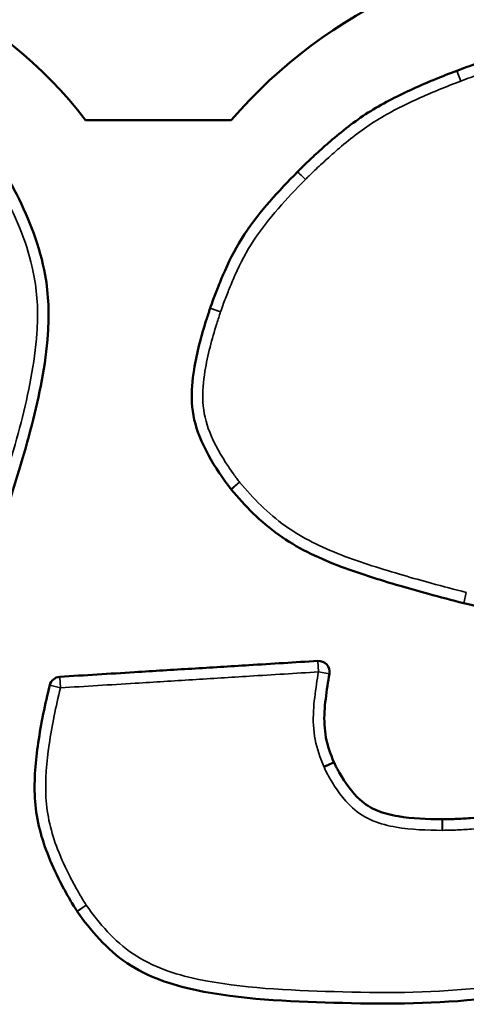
# Model space of a CAD drawing. Header units: inches. Extents: x 1.3 to 22.7, y 0.2 to 18.2.
# Tile 49 of 65: x 20.308 to 20.434, y 3.088 to 3.366. Entities that reach past the tile are written whole.
import ezdxf

# ---------------------------------------------------------------- set-up
doc = ezdxf.new("R2010")
doc.units = ezdxf.units.IN
doc.header["$LTSCALE"] = 0.8333333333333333
doc.header["$MEASUREMENT"] = 0
doc.layers.add('Visible (ANSI)', color=7, linetype='Continuous', lineweight=50)
doc.layers.add('Visible Narrow (ANSI)', color=7, linetype='Continuous', lineweight=35)

msp = doc.modelspace()

# ---------------------------------------------------------------- linework, layer by layer
at = {"layer": 'Visible (ANSI)'}
msp.add_line((20.3266682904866, 3.337545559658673), (20.36786938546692, 3.337545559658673), dxfattribs=at)
for centre, radius, start, end in [((20.22591378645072, 3.259627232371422), 0.1273685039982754, 37.7165139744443, 90), ((20.47613702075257, 3.243733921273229), 0.1432567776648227, 90, 139.091755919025), ((20.43278654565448, 3.348559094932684), 0.0031250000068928, 110.6728653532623, 111.1138366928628), ((20.38884754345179, 3.320730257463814), 0.0031249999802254, 135.3323043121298, 135.6277894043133), ((20.36486366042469, 3.283346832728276), 0.0031250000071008, 161.34774788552, 161.8115697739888), ((20.37024272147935, 3.235170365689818), 0.0031249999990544, 218.8782503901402, 220.0326716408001), ((20.4343547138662, 3.204049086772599), 0.0031249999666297, 256.212671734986, 256.4973583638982), ((20.39254532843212, 3.181562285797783), 0.003125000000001, 350.2260620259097, 93.52361976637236), ((20.31955965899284, 3.177068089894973), 0.0031250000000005, 93.523619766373, 166.4145844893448), ((20.32686642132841, 3.115652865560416), 0.0031249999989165, 213.2134805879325, 215.2469867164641)]:
    msp.add_arc(centre, radius, start, end, dxfattribs=at)
for points, knots in [([(20.57092470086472, 3.343012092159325), (20.56661307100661, 3.346866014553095), (20.56171540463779, 3.350763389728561), (20.55066655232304, 3.356467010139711), (20.54455169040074, 3.358260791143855), (20.52653056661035, 3.36137178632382), (20.51478178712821, 3.361683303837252), (20.50296421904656, 3.361847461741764), (20.49096980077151, 3.362014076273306), (20.47899913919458, 3.36183445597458), (20.46156535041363, 3.359840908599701), (20.45618469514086, 3.358863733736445), (20.44848836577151, 3.356916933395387), (20.44604672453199, 3.356228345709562), (20.44156687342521, 3.354875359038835), (20.4395169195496, 3.354220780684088), (20.43554315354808, 3.352885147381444), (20.43356530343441, 3.3521930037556), (20.43168332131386, 3.351482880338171)], [-0.5757664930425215, -0.5757664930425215, -0.5757664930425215, -0.5757664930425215, -0.5052885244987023, -0.5052885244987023, -0.433024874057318, -0.433024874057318, -0.2901090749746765, -0.2901090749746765, -0.2901090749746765, -0.1450545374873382, -0.1450545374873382, -0.0807529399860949, -0.0807529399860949, -0.0504092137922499, -0.0504092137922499, -0.0245690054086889, -0.0245690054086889, -4.88546509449e-05, -4.88546509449e-05, -4.88546509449e-05, -4.88546509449e-05]), ([(20.43166085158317, 3.351474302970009), (20.42757312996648, 3.349895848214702), (20.42340209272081, 3.348224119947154), (20.41523606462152, 3.344522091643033), (20.4111941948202, 3.342488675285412), (20.40731048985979, 3.340080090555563), (20.40345186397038, 3.337687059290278), (20.39983891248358, 3.334901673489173), (20.39504608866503, 3.330815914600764), (20.39368256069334, 3.329608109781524), (20.39116353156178, 3.327309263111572), (20.39000470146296, 3.326223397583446), (20.38811259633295, 3.324403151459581), (20.38734012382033, 3.323650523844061), (20.38662505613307, 3.322927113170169)], [-0.213142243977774, -0.213142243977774, -0.213142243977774, -0.213142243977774, -0.1597206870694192, -0.1597206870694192, -0.1062502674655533, -0.1062502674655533, -0.1062502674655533, -0.0531251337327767, -0.0531251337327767, -0.0314018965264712, -0.0314018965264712, -0.0124301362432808, -0.0124301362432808, -3.2679420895e-05, -3.2679420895e-05, -3.2679420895e-05, -3.2679420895e-05]), ([(20.30401197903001, 3.226396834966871), (20.30668240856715, 3.234550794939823), (20.30927659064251, 3.242826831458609), (20.31358492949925, 3.259679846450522), (20.31539832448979, 3.268231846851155), (20.31601535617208, 3.277063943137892), (20.31639510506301, 3.2824996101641), (20.31624939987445, 3.288158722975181), (20.31375882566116, 3.301842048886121), (20.3107644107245, 3.309343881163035), (20.30629931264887, 3.318293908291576), (20.30536518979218, 3.320053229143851), (20.30392409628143, 3.322603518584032), (20.30345200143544, 3.323415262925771), (20.30255674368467, 3.324902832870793), (20.30210514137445, 3.325636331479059), (20.30168279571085, 3.326280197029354)], [-0.4116766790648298, -0.4116766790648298, -0.4116766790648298, -0.4116766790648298, -0.3070687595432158, -0.3070687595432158, -0.2029353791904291, -0.2029353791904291, -0.2029353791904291, -0.1388470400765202, -0.1388470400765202, -0.0441318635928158, -0.0441318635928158, -0.0205532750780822, -0.0205532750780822, -0.0094690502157, -0.0094690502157, -0.0001064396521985, -0.0001064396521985, -0.0001064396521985, -0.0001064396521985]), ([(20.38661375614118, 3.322915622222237), (20.38398827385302, 3.320231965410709), (20.3813209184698, 3.317436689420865), (20.37625437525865, 3.311627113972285), (20.3738136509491, 3.308592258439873), (20.37163419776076, 3.30529571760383), (20.36947748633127, 3.302033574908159), (20.36767076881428, 3.298526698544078), (20.36545144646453, 3.293554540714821), (20.36483238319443, 3.292083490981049), (20.36373674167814, 3.289353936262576), (20.36325375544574, 3.288098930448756), (20.36248678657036, 3.286017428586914), (20.36217527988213, 3.285153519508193), (20.36190279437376, 3.284346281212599)], [-0.1822269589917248, -0.1822269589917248, -0.1822269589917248, -0.1822269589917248, -0.1364557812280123, -0.1364557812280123, -0.0906518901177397, -0.0906518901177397, -0.0906518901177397, -0.0453259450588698, -0.0453259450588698, -0.0264073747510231, -0.0264073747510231, -0.0104305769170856, -0.0104305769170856, -5.11452765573e-05, -5.11452765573e-05, -5.11452765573e-05, -5.11452765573e-05]), ([(20.36189480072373, 3.284322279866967), (20.3615310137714, 3.28321506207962), (20.36116294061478, 3.28209516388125), (20.35938021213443, 3.276436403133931), (20.35813171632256, 3.271856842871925), (20.35686326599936, 3.264001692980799), (20.35656791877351, 3.260883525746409), (20.35674154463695, 3.257679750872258), (20.3569151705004, 3.254475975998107), (20.35768873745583, 3.251140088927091), (20.36037867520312, 3.244422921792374), (20.36230742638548, 3.241085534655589), (20.36492804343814, 3.237137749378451), (20.3654258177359, 3.236415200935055), (20.36626055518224, 3.235247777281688), (20.36659094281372, 3.234796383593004), (20.36720982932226, 3.233973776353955), (20.36752845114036, 3.233558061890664), (20.3678099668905, 3.233208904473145)], [-0.2086073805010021, -0.2086073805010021, -0.2086073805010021, -0.2086073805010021, -0.1943993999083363, -0.1943993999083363, -0.1379070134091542, -0.1379070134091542, -0.1025992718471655, -0.1025992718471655, -0.1025992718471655, -0.0672915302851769, -0.0672915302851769, -0.0222873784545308, -0.0222873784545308, -0.0120514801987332, -0.0120514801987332, -0.0055501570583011, -0.0055501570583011, -0.0001256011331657, -0.0001256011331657, -0.0001256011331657, -0.0001256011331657]), ([(20.36784997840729, 3.233160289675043), (20.37168222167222, 3.228598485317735), (20.37617545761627, 3.223938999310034), (20.38643575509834, 3.216663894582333), (20.39212055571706, 3.21392588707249), (20.39783786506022, 3.211726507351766), (20.40374272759, 3.209454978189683), (20.40967936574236, 3.207618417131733), (20.41829609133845, 3.205094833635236), (20.42095916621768, 3.204344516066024), (20.42694020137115, 3.202714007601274), (20.43029563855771, 3.201827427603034), (20.43360996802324, 3.201014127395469)], [-0.2956207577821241, -0.2956207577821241, -0.2956207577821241, -0.2956207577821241, -0.2230037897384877, -0.2230037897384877, -0.1502600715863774, -0.1502600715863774, -0.1502600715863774, -0.0751300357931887, -0.0751300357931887, -0.0416376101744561, -0.0416376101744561, -3.15410950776e-05, -3.15410950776e-05, -3.15410950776e-05, -3.15410950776e-05]), ([(20.43362505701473, 3.201010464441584), (20.43693362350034, 3.200215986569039), (20.44020907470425, 3.199414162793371), (20.44672744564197, 3.197696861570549), (20.44996519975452, 3.196793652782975), (20.45311809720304, 3.195775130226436), (20.4565031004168, 3.194681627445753), (20.45982912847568, 3.193456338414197), (20.46412880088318, 3.191009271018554), (20.46548810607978, 3.190080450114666), (20.46744156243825, 3.188502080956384), (20.46809117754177, 3.187928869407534), (20.46893891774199, 3.187105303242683), (20.46916615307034, 3.18687606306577), (20.46969664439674, 3.186316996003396), (20.46992286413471, 3.186074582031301), (20.47023943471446, 3.185679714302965)], [-0.1721484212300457, -0.1721484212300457, -0.1721484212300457, -0.1721484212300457, -0.1306631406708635, -0.1306631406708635, -0.0891463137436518, -0.0891463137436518, -0.0891463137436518, -0.0445731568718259, -0.0445731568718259, -0.0225432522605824, -0.0225432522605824, -0.0109119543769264, -0.0109119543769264, -0.0064682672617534, -0.0064682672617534, -0.0001749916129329, -0.0001749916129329, -0.0001749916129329, -0.0001749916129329]), ([(20.39235326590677, 3.184681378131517), (20.38585790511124, 3.184281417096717), (20.37936254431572, 3.183881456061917), (20.36748007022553, 3.183149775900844), (20.36209295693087, 3.18281805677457), (20.35670584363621, 3.182486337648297), (20.35131873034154, 3.182154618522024), (20.34593161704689, 3.181822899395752), (20.33348553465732, 3.181056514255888), (20.32642656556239, 3.180621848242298), (20.31936759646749, 3.180187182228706)], [-0.3065367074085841, -0.3065367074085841, -0.3065367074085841, -0.3065367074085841, -0.2271952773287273, -0.2271952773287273, -0.1613911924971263, -0.1613911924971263, -0.1613911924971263, -0.0955871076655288, -0.0955871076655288, -0.0093611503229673, -0.0093611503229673, -0.0093611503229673, -0.0093611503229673]), ([(20.39691295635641, 3.156045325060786), (20.39587436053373, 3.158496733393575), (20.3951132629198, 3.160670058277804), (20.39421259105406, 3.16541270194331), (20.39410949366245, 3.167851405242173), (20.39425187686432, 3.170345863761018), (20.39438618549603, 3.172698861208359), (20.39470309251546, 3.175146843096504), (20.39524205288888, 3.178741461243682), (20.39542768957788, 3.179886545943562), (20.39562496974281, 3.181031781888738)], [-0.1268329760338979, -0.1268329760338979, -0.1268329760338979, -0.1268329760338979, -0.0943266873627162, -0.0943266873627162, -0.061649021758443, -0.061649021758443, -0.061649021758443, -0.0308245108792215, -0.0308245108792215, -0.0164263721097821, -0.0164263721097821, -0.0164263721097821, -0.0164263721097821]), ([(20.31652209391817, 3.17780213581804), (20.31523918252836, 3.172493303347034), (20.31408375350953, 3.1670626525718), (20.31252691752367, 3.156432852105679), (20.31205104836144, 3.151232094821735), (20.31233852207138, 3.145929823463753), (20.31262599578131, 3.140627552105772), (20.31394006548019, 3.135213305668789), (20.31694239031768, 3.127514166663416), (20.31817328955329, 3.124843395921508), (20.32038822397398, 3.120512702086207), (20.32131228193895, 3.118823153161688), (20.32262528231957, 3.116571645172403), (20.32297435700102, 3.115986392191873), (20.32362656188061, 3.114921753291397), (20.32395109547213, 3.114400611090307), (20.32425193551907, 3.113941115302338)], [-0.2604316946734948, -0.2604316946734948, -0.2604316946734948, -0.2604316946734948, -0.1941749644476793, -0.1941749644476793, -0.1332447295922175, -0.1332447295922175, -0.1332447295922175, -0.0723144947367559, -0.0723144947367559, -0.0376556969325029, -0.0376556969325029, -0.0148906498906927, -0.0148906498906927, -0.0068618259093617, -0.0068618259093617, -0.0002208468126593, -0.0002208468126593, -0.0002208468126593, -0.0002208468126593]), ([(20.39694807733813, 3.155965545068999), (20.39694203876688, 3.15597875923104), (20.3969360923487, 3.155992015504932), (20.39692438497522, 3.156018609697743), (20.39691862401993, 3.156031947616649), (20.39691295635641, 3.156045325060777)], [0, 0, 0, 0, 0.0003542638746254, 0.0003542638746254, 0.0007085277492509, 0.0007085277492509, 0.0007085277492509, 0.0007085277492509]), ([(20.42755944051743, 3.139919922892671), (20.42321745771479, 3.139945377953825), (20.4190679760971, 3.140087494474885), (20.41297869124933, 3.141130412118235), (20.41095976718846, 3.141643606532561), (20.40914141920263, 3.142395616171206), (20.40732307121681, 3.143147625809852), (20.40569082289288, 3.144161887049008), (20.40201237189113, 3.147513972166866), (20.40005681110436, 3.150267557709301), (20.39823679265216, 3.153460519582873), (20.39806094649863, 3.153777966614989), (20.39770859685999, 3.154432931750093), (20.39753342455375, 3.154768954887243), (20.39721595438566, 3.155400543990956), (20.39709339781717, 3.155647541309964), (20.39694807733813, 3.155965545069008)], [-0.1659956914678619, -0.1659956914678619, -0.1659956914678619, -0.1659956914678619, -0.1130528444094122, -0.1130528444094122, -0.0852524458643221, -0.0852524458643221, -0.0852524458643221, -0.0574520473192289, -0.0574520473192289, -0.0142561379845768, -0.0142561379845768, -0.0095243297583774, -0.0095243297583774, -0.0045539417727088, -0.0045539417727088, -0.0002003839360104, -0.0002003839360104, -0.0002003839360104, -0.0002003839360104]), ([(20.45724510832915, 3.148139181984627), (20.45491885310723, 3.146591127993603), (20.45270951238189, 3.145229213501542), (20.44803631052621, 3.142904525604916), (20.44565317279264, 3.141993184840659), (20.44317401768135, 3.141390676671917), (20.4407468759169, 3.140800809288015), (20.43817087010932, 3.140485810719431), (20.43408399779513, 3.140150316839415), (20.43262146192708, 3.140064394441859), (20.43067055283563, 3.139985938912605), (20.43018444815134, 3.139969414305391), (20.42898673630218, 3.139936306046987), (20.42831510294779, 3.139921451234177), (20.42758449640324, 3.139919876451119)], [-0.1350063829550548, -0.1350063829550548, -0.1350063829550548, -0.1350063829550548, -0.1009319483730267, -0.1009319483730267, -0.0668107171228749, -0.0668107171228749, -0.0668107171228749, -0.0334053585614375, -0.0334053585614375, -0.0150569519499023, -0.0150569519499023, -0.0089675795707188, -0.0089675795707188, -5.16237496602e-05, -5.16237496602e-05, -5.16237496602e-05, -5.16237496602e-05]), ([(20.42758449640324, 3.139919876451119), (20.42758032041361, 3.139919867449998), (20.42757614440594, 3.139919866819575), (20.42756779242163, 3.139919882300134), (20.42756361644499, 3.139919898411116), (20.42755944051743, 3.139919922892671)], [3.02e-14, 3.02e-14, 3.02e-14, 3.02e-14, 0.0001018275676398, 0.0001018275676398, 0.0002036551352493, 0.0002036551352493, 0.0002036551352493, 0.0002036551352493]), ([(20.32431432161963, 3.113849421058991), (20.32801718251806, 3.10860940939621), (20.33263590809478, 3.103133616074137), (20.34425641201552, 3.09537288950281), (20.35098823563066, 3.093077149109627), (20.37081322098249, 3.088941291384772), (20.38384181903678, 3.088495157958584), (20.39689091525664, 3.088087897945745), (20.41021404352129, 3.087672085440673), (20.42355810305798, 3.087629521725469), (20.44342139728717, 3.089676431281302), (20.44987772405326, 3.090844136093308), (20.45864836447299, 3.093171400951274), (20.46115977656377, 3.093907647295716), (20.46579775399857, 3.095352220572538), (20.46793562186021, 3.096052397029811), (20.47210562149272, 3.097481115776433), (20.47418508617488, 3.098219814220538), (20.476179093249, 3.098976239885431)], [-0.6390819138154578, -0.6390819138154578, -0.6390819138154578, -0.6390819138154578, -0.5609047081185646, -0.5609047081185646, -0.4811394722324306, -0.4811394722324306, -0.3229739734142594, -0.3229739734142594, -0.3229739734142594, -0.1614869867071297, -0.1614869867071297, -0.0844745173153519, -0.0844745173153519, -0.0531140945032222, -0.0531140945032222, -0.0260469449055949, -0.0260469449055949, -4.89222771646e-05, -4.89222771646e-05, -4.89222771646e-05, -4.89222771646e-05])]:
    msp.add_open_spline(points, degree=3, knots=knots, dxfattribs=at)
at = {"layer": 'Visible Narrow (ANSI)'}
for p, q in [((20.43278654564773, 3.348559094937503), (20.43166085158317, 3.351474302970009)), ((20.43168332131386, 3.351482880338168), (20.43278654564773, 3.348559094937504)), ((20.38884754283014, 3.32073025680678), (20.38661375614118, 3.322915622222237)), ((20.36486366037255, 3.283346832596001), (20.36189480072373, 3.284322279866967)), ((20.36780996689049, 3.233208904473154), (20.37024272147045, 3.235170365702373)), ((20.37024272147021, 3.235170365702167), (20.36784997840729, 3.233160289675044)), ((20.43360996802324, 3.20101412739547), (20.43435471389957, 3.20404908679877)), ((20.43435471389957, 3.20404908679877), (20.43362505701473, 3.201010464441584)), ((20.39254532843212, 3.181562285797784), (20.39235326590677, 3.184681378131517)), ((20.39562496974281, 3.181031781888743), (20.39254532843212, 3.181562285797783)), ((20.31936759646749, 3.180187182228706), (20.31955965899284, 3.177068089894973)), ((20.31955965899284, 3.177068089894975), (20.31652209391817, 3.17780213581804)), ((20.39691295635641, 3.156045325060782), (20.39403554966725, 3.154826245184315)), ((20.39410579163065, 3.154666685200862), (20.39694807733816, 3.155965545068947)), ((20.42755944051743, 3.139919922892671), (20.42754112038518, 3.136794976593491)), ((20.4275912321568, 3.136794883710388), (20.42758449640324, 3.139919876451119)), ((20.32425193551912, 3.113941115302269), (20.32686642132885, 3.115652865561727)), ((20.32686642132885, 3.115652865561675), (20.32431432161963, 3.113849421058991))]:
    msp.add_line(p, q, dxfattribs=at)
for centre, major_axis, start_param, end_param in [((20.38884754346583, 3.32073025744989), (-0.0022224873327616, 0.0021968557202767), 6.282998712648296, 7.853981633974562), ((20.36486366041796, 3.283346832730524), (-0.0029608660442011, 0.0009994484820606), 0.0214652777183, 1.570796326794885)]:
    msp.add_ellipse(centre, major_axis=major_axis, ratio=1e-05, start_param=start_param, end_param=end_param, dxfattribs=at)
for points, knots in [([(20.43278654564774, 3.348559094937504), (20.43466821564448, 3.34926910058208), (20.43656720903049, 3.349932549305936), (20.44048256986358, 3.35124855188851), (20.4425018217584, 3.35189331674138), (20.446913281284, 3.353225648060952), (20.44930935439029, 3.353901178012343), (20.45683522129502, 3.355804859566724), (20.46203506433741, 3.356749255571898), (20.47909545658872, 3.358700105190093), (20.49102444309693, 3.358888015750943), (20.50292081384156, 3.358722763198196), (20.5146417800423, 3.358559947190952), (20.5264166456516, 3.358220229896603), (20.54380888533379, 3.355217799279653), (20.54955984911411, 3.353521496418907), (20.55996327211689, 3.34815105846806), (20.56453208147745, 3.344534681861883), (20.56884212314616, 3.340682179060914)], [4.88546322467e-05, 4.88546322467e-05, 4.88546322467e-05, 4.88546322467e-05, 0.0245690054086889, 0.0245690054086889, 0.0504092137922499, 0.0504092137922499, 0.0807529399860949, 0.0807529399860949, 0.1450545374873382, 0.1450545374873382, 0.2901090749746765, 0.2901090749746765, 0.2901090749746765, 0.433024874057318, 0.433024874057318, 0.5052885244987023, 0.5052885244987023, 0.5757664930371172, 0.5757664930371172, 0.5757664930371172, 0.5757664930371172]), ([(20.38884754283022, 3.320730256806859), (20.38956238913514, 3.321453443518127), (20.39029234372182, 3.322163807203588), (20.39215100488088, 3.323951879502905), (20.39329074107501, 3.325019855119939), (20.39576539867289, 3.327278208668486), (20.39710440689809, 3.328464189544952), (20.40179040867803, 3.33245888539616), (20.40525446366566, 3.335127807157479), (20.40895751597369, 3.33742435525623), (20.41268463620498, 3.339735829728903), (20.4166077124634, 3.341712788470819), (20.42461112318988, 3.345341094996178), (20.42869897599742, 3.346980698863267), (20.43278654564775, 3.348559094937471)], [3.26757457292e-05, 3.26757457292e-05, 3.26757457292e-05, 3.26757457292e-05, 0.0124301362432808, 0.0124301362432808, 0.0314018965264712, 0.0314018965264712, 0.0531251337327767, 0.0531251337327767, 0.1062502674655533, 0.1062502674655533, 0.1062502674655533, 0.1597206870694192, 0.1597206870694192, 0.2131422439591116, 0.2131422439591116, 0.2131422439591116, 0.2131422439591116]), ([(20.29906979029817, 3.324566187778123), (20.29949099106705, 3.32392406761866), (20.29989281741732, 3.323268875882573), (20.30075841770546, 3.321830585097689), (20.30121618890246, 3.321043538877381), (20.30261733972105, 3.318563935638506), (20.3035269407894, 3.316850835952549), (20.30787187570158, 3.308141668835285), (20.31076365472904, 3.300846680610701), (20.31312124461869, 3.28789397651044), (20.31326429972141, 3.28252554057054), (20.31289795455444, 3.277281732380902), (20.31230270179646, 3.268761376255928), (20.31053050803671, 3.26034904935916), (20.30627586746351, 3.2437060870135), (20.30371259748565, 3.235523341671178), (20.30104218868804, 3.22736944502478)], [0.0001064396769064, 0.0001064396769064, 0.0001064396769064, 0.0001064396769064, 0.0094690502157, 0.0094690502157, 0.0205532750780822, 0.0205532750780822, 0.0441318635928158, 0.0441318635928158, 0.1388470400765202, 0.1388470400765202, 0.2029353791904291, 0.2029353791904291, 0.2029353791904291, 0.3070687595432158, 0.3070687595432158, 0.4116766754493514, 0.4116766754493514, 0.4116766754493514, 0.4116766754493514]), ([(20.36486366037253, 3.283346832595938), (20.36513594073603, 3.284153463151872), (20.36542594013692, 3.284955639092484), (20.36617544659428, 3.286989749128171), (20.36664817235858, 3.288218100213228), (20.36771904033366, 3.29088593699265), (20.36832384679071, 3.292322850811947), (20.37047945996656, 3.297152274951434), (20.37219069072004, 3.300471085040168), (20.37424099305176, 3.30357227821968), (20.37631291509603, 3.306706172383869), (20.37866861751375, 3.30964087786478), (20.38361708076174, 3.315315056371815), (20.38622214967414, 3.318046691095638), (20.38884754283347, 3.32073025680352)], [5.11446988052e-05, 5.11446988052e-05, 5.11446988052e-05, 5.11446988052e-05, 0.0104305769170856, 0.0104305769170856, 0.0264073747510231, 0.0264073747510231, 0.0453259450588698, 0.0453259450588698, 0.0906518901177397, 0.0906518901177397, 0.0906518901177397, 0.1364557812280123, 0.1364557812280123, 0.1822269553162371, 0.1822269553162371, 0.1822269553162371, 0.1822269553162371]), ([(20.37024272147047, 3.235170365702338), (20.36996344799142, 3.235516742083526), (20.36969329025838, 3.235870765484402), (20.36910457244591, 3.236653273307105), (20.36878908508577, 3.237084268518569), (20.36798909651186, 3.238203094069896), (20.3675115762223, 3.238896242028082), (20.36499911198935, 3.242681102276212), (20.36315658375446, 3.245892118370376), (20.3606863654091, 3.252060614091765), (20.36001868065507, 3.254957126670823), (20.35986196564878, 3.257848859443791), (20.35970525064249, 3.260740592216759), (20.35997237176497, 3.263652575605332), (20.36117824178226, 3.271120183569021), (20.36239153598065, 3.275594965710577), (20.36413579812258, 3.281131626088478), (20.36449990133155, 3.282239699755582), (20.36486366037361, 3.283346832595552)], [0.0001256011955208, 0.0001256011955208, 0.0001256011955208, 0.0001256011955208, 0.0055501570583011, 0.0055501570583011, 0.0120514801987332, 0.0120514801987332, 0.0222873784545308, 0.0222873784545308, 0.0672915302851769, 0.0672915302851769, 0.1025992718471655, 0.1025992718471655, 0.1025992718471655, 0.1379070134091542, 0.1379070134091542, 0.1943993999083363, 0.1943993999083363, 0.2086073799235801, 0.2086073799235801, 0.2086073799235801, 0.2086073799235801]), ([(20.43435471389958, 3.204049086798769), (20.43104046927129, 3.204862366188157), (20.42774093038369, 3.205734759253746), (20.42179814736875, 3.207354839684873), (20.41915389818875, 3.208099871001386), (20.41060372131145, 3.210603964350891), (20.40471121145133, 3.212430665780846), (20.39895985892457, 3.214643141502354), (20.39339118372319, 3.216785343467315), (20.38797582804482, 3.219402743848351), (20.37824997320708, 3.22629889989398), (20.37407390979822, 3.230609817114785), (20.37024272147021, 3.235170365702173)], [3.15409883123e-05, 3.15409883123e-05, 3.15409883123e-05, 3.15409883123e-05, 0.0416376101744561, 0.0416376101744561, 0.0751300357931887, 0.0751300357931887, 0.1502600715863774, 0.1502600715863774, 0.1502600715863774, 0.2230037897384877, 0.2230037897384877, 0.2956207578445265, 0.2956207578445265, 0.2956207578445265, 0.2956207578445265]), ([(20.31955965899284, 3.177068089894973), (20.32661862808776, 3.177502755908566), (20.33367759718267, 3.177937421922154), (20.34612367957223, 3.178703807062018), (20.3515107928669, 3.179035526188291), (20.35689790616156, 3.179367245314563), (20.36228501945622, 3.179698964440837), (20.36767213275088, 3.18003068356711), (20.37955460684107, 3.180762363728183), (20.38604996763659, 3.181162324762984), (20.39254532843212, 3.181562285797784)], [0.0093611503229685, 0.0093611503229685, 0.0093611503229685, 0.0093611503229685, 0.0955871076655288, 0.0955871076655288, 0.1613911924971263, 0.1613911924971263, 0.1613911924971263, 0.2271952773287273, 0.2271952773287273, 0.3065367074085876, 0.3065367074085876, 0.3065367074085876, 0.3065367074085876]), ([(20.39254532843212, 3.181562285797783), (20.39234456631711, 3.180396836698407), (20.3921552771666, 3.179229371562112), (20.3916047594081, 3.175557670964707), (20.39127603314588, 3.17304809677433), (20.39113195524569, 3.170523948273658), (20.39097921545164, 3.167848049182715), (20.39108907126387, 3.165110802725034), (20.39209624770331, 3.159807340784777), (20.39299540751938, 3.157281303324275), (20.39403554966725, 3.154826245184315)], [0.0164263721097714, 0.0164263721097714, 0.0164263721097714, 0.0164263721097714, 0.0308245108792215, 0.0308245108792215, 0.061649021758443, 0.061649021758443, 0.061649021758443, 0.0943266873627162, 0.0943266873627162, 0.1268329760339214, 0.1268329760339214, 0.1268329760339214, 0.1268329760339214]), ([(20.32686642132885, 3.115652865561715), (20.32656805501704, 3.116108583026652), (20.32628066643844, 3.116571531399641), (20.32565193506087, 3.117597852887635), (20.32531440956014, 3.118163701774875), (20.32404121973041, 3.120346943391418), (20.32314371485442, 3.121987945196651), (20.32099621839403, 3.126186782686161), (20.31980696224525, 3.128769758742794), (20.31693396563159, 3.136137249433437), (20.31572949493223, 3.141108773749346), (20.31545893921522, 3.146099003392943), (20.31518838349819, 3.15108923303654), (20.31563763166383, 3.156107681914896), (20.31715543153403, 3.166470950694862), (20.31828327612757, 3.171786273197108), (20.31955965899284, 3.177068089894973)], [0.0002208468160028, 0.0002208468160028, 0.0002208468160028, 0.0002208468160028, 0.0068618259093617, 0.0068618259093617, 0.0148906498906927, 0.0148906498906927, 0.0376556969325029, 0.0376556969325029, 0.0723144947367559, 0.0723144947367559, 0.1332447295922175, 0.1332447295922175, 0.1332447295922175, 0.1941749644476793, 0.1941749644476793, 0.2604316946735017, 0.2604316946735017, 0.2604316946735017, 0.2604316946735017]), ([(20.39403554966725, 3.154826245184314), (20.3940468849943, 3.154799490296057), (20.39405840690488, 3.154772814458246), (20.39408182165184, 3.154719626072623), (20.39409371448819, 3.15469311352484), (20.3941057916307, 3.154666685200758)], [-0.0007085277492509, -0.0007085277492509, -0.0007085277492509, -0.0007085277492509, -0.0003542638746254, -0.0003542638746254, 0, 0, 0, 0]), ([(20.39410579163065, 3.154666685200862), (20.39425420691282, 3.154341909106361), (20.39441166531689, 3.154021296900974), (20.3947552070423, 3.153337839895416), (20.39494379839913, 3.152976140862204), (20.39532105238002, 3.152274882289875), (20.39550927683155, 3.151935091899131), (20.39745689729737, 3.148518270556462), (20.39951373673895, 3.145563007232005), (20.40383938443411, 3.141621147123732), (20.40583999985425, 3.140379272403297), (20.40794712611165, 3.139507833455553), (20.41005425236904, 3.138636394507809), (20.41229181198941, 3.138077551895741), (20.41884387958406, 3.136955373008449), (20.42319874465, 3.136820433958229), (20.42754112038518, 3.136794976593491)], [0.0002003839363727, 0.0002003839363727, 0.0002003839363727, 0.0002003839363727, 0.0045539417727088, 0.0045539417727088, 0.0095243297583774, 0.0095243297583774, 0.0142561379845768, 0.0142561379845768, 0.0574520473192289, 0.0574520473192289, 0.0852524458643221, 0.0852524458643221, 0.0852524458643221, 0.1130528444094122, 0.1130528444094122, 0.1659956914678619, 0.1659956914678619, 0.1659956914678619, 0.1659956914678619]), ([(20.4275912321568, 3.136794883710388), (20.42832252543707, 3.136796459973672), (20.42905373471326, 3.136811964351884), (20.43028401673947, 3.136845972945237), (20.43078319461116, 3.136862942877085), (20.43278598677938, 3.136943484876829), (20.43428869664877, 3.137031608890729), (20.43851934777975, 3.137378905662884), (20.44124956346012, 3.137707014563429), (20.44391200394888, 3.138354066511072), (20.44663150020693, 3.139014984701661), (20.44926060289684, 3.140023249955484), (20.45426865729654, 3.142514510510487), (20.45664966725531, 3.143989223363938), (20.45897639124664, 3.145537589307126)], [5.16237496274e-05, 5.16237496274e-05, 5.16237496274e-05, 5.16237496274e-05, 0.0089675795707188, 0.0089675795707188, 0.0150569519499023, 0.0150569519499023, 0.0334053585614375, 0.0334053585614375, 0.0668107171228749, 0.0668107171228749, 0.0668107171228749, 0.1009319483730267, 0.1009319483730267, 0.1350063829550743, 0.1350063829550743, 0.1350063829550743, 0.1350063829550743]), ([(20.42754112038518, 3.136794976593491), (20.42754947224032, 3.136794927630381), (20.42755782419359, 3.136794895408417), (20.42757452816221, 3.1367948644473), (20.42758288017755, 3.136794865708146), (20.4275912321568, 3.136794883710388)], [-0.0002036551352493, -0.0002036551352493, -0.0002036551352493, -0.0002036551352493, -0.0001018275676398, -0.0001018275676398, -3.02e-14, -3.02e-14, -3.02e-14, -3.02e-14]), ([(20.4750706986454, 3.101898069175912), (20.47307695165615, 3.101141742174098), (20.47106701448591, 3.100428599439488), (20.46694952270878, 3.099017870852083), (20.46483950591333, 3.098326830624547), (20.46026401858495, 3.096901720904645), (20.45779506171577, 3.096178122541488), (20.44920352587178, 3.0938983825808), (20.44297049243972, 3.09277151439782), (20.4235115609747, 3.090766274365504), (20.4102272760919, 3.090798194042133), (20.39698839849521, 3.091211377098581), (20.38402182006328, 3.091616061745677), (20.37097219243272, 3.092100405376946), (20.35186810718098, 3.096085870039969), (20.34556396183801, 3.098257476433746), (20.33479096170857, 3.105452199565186), (20.33056716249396, 3.110415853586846), (20.32686642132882, 3.11565286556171)], [4.89223090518e-05, 4.89223090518e-05, 4.89223090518e-05, 4.89223090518e-05, 0.0260469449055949, 0.0260469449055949, 0.0531140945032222, 0.0531140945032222, 0.0844745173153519, 0.0844745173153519, 0.1614869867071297, 0.1614869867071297, 0.3229739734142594, 0.3229739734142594, 0.3229739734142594, 0.4811394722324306, 0.4811394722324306, 0.5609047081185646, 0.5609047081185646, 0.639081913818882, 0.639081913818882, 0.639081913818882, 0.639081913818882])]:
    msp.add_open_spline(points, degree=3, knots=knots, dxfattribs=at)

doc.saveas('drawing.dxf')
